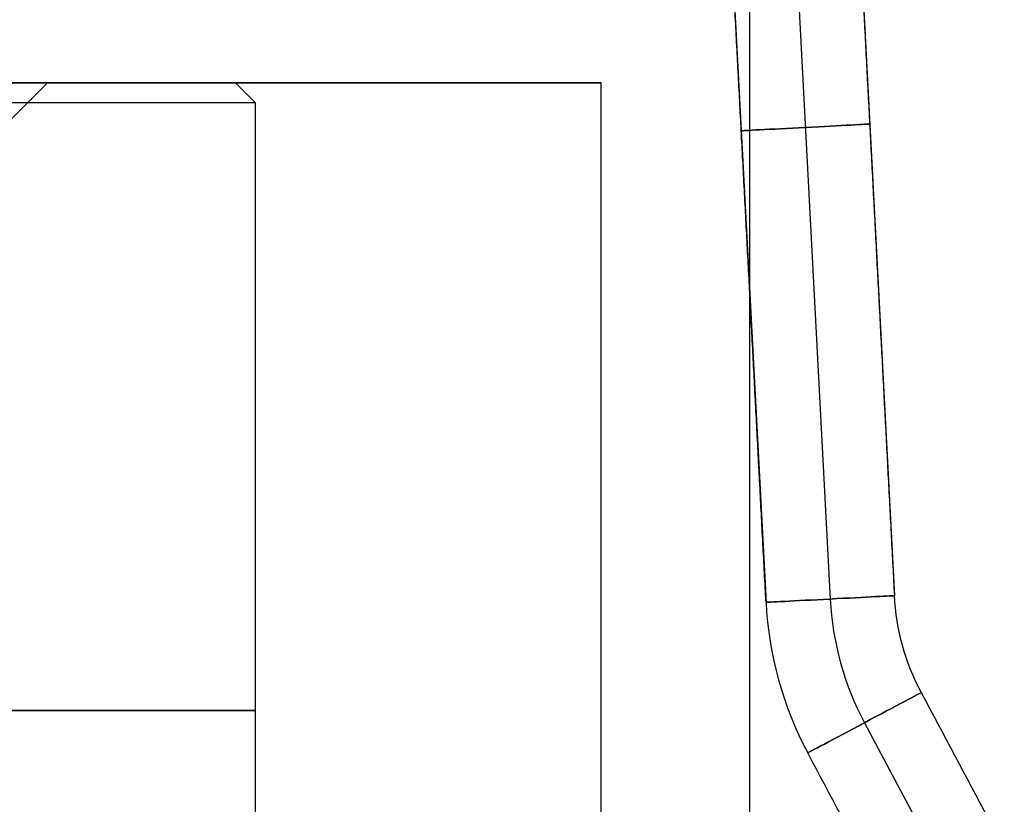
# Model space of a CAD drawing. Header units: centimetres. Extents: x -3.6 to 3.6, y -2.3 to 5.7.
# Tile 256 of 256: x 1.01 to 2.01, y 1.77 to 2.56. Entities that reach past the tile are written whole.
import ezdxf

# ---------------------------------------------------------------- set-up
doc = ezdxf.new("R2010")
doc.units = ezdxf.units.CM
doc.layers.add('Default', color=7, linetype='Continuous', true_color=0x000000)

# ---------------------------------------------------------------- blocks, each defined once
blk = doc.blocks.new('SALDATURA_D_ANGOLO_ID_1073015')
at = {"layer": 'Default'}
blk.add_line((8.5, 25), (16, 25), dxfattribs=at)
at = {"layer": 'Default', "extrusion": (0, 1, 0)}
for start, end in [(0, 180), (180, 0)]:
    blk.add_arc((0, 0, 25), 16, start, end, dxfattribs=at)
at = {"layer": 'Default'}
for points in [[(17.5, 26.5), (17.5, 14), (17.5, 1.5)], [(16, 0), (16, 12.5), (16, 25)]]:
    blk.add_open_spline(points, degree=2, dxfattribs=at)
blk = doc.blocks.new('Z1785-01IN21')
at = {"layer": 'Default'}
blk.add_blockref('SALDATURA_D_ANGOLO_ID_1073015', (0, 0), dxfattribs=at)
blk = doc.blocks.new('Z1785-02IN1234567891011')
at = {"layer": 'Default'}
for p, q in [((4.1479, -1.38), (12.8074, 2.658)), ((4.1479, -1.38), (12.8074, 2.658)), ((14.35, 2.35, 0.65), (37.35, 2.35, 0.65)), ((14.35, 2.35, -0.65), (37.35, 2.35, -0.65)), ((4.4226, -1.9691, 0.65), (13.0821, 2.0689, 0.65)), ((4.4226, -1.9691, -0.65), (13.0821, 2.0689, -0.65)), ((4.6973, -2.5582), (13.3568, 1.4798)), ((4.6973, -2.5582), (13.3568, 1.4798))]:
    blk.add_line(p, q, dxfattribs=at)
at = {"layer": 'Default', "extrusion": (0, 0, -1)}
for centre, radius in [((-14.35, -0.65), 3.65), ((-14.35, -0.65, 0.65), 3), ((-14.35, -0.65, -0.65), 3)]:
    blk.add_arc(centre, radius, 65, 90, dxfattribs=at)
at = {"layer": 'Default', "extrusion": (-1, 0, 0)}
for start, end in [(180, 0), (0, 180)]:
    blk.add_arc((-2.35, 0, -14.35), 0.65, start, end, dxfattribs=at)
at = {"layer": 'Default', "extrusion": (-0.906308, -0.422618, 0)}
for start, end in [(0, 180), (180, 0)]:
    blk.add_arc((3.6537, 0, -12.7308), 0.65, start, end, dxfattribs=at)
at = {"layer": 'Default'}
blk.add_arc((14.35, -0.65), 2.35, 90, 115, dxfattribs=at)
at = {"layer": 'Default', "extrusion": (0.906308, 0.422618, 0)}
for start, end in [(360, 180), (180, 0)]:
    blk.add_arc((-3.6537, 0, 7.9534), 0.65, start, end, dxfattribs=at)
at = {"layer": 'Default'}
for points in [[(37.35, 3), (25.85, 3), (14.35, 3)], [(12.8074, 2.658), (8.4777, 0.639), (4.1479, -1.38)], [(14.35, 1.7), (25.85, 1.7), (37.35, 1.7)], [(4.6973, -2.5582), (9.0271, -0.5392), (13.3568, 1.4798)]]:
    blk.add_open_spline(points, degree=2, dxfattribs=at)
blk = doc.blocks.new('R1785_ASM23')
at = {"layer": 'Default'}
blk.add_blockref('Z1785-01IN21', (0, 0), dxfattribs=at)
at = {"layer": 'Default', "extrusion": (0, 0, -1), "rotation": 241.9999999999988}
blk.add_blockref('Z1785-02IN1234567891011', (-14, 32.3, 7), dxfattribs=at)
blk = doc.blocks.new('1239X20')
at = {"layer": 'Default'}
blk.add_line((12.3, 45), (10.4, 45), dxfattribs=at)
at = {"layer": 'Default', "extrusion": (0, -1, 0)}
for centre, radius, start, end in [((0, 0, -45), 12.3, 180, 0), ((0, 0, -45), 12.3, 0, 180), ((0, 0, -44.8), 12.5, 180, 0), ((0, 0, -38.65), 12.5, 180, 0), ((0, 0, -38.65), 12.5, 0, 180)]:
    blk.add_arc(centre, radius, start, end, dxfattribs=at)
at = {"layer": 'Default', "extrusion": (0, 1, 0)}
for centre, radius, start, end in [((0, 0, 45), 10.4, 0, 180), ((0, 0, 45), 10.4, 180, 360), ((0, 0, 44.8), 12.5, 0, 180)]:
    blk.add_arc(centre, radius, start, end, dxfattribs=at)
at = {"layer": 'Default'}
for points in [[(9.9, 44.5), (10.15, 44.75), (10.4, 45)], [(12.3, 45), (12.4, 44.9), (12.5, 44.8)], [(12.5, 44.8), (12.5, 38.65), (12.5, 32.5)]]:
    blk.add_open_spline(points, degree=2, dxfattribs=at)
blk = doc.blocks.new('R1784XM_ASM22')
at = {"layer": 'Default'}
blk.add_blockref('1239X20', (0, 0), dxfattribs=at)
blk = doc.blocks.new('F3710XM_ASM')
at = {"layer": 'Default'}
for name, p in [('R1785_ASM23', (0, 0)), ('R1784XM_ASM22', (0, -20))]:
    blk.add_blockref(name, p, dxfattribs=at)

msp = doc.modelspace()

# ---------------------------------------------------------------- block references
at = {"layer": 'Default', "xscale": 0.1, "yscale": 0.1, "zscale": 0.1}
msp.add_blockref('F3710XM_ASM', (0, 0), dxfattribs=at)

doc.saveas('drawing.dxf')
